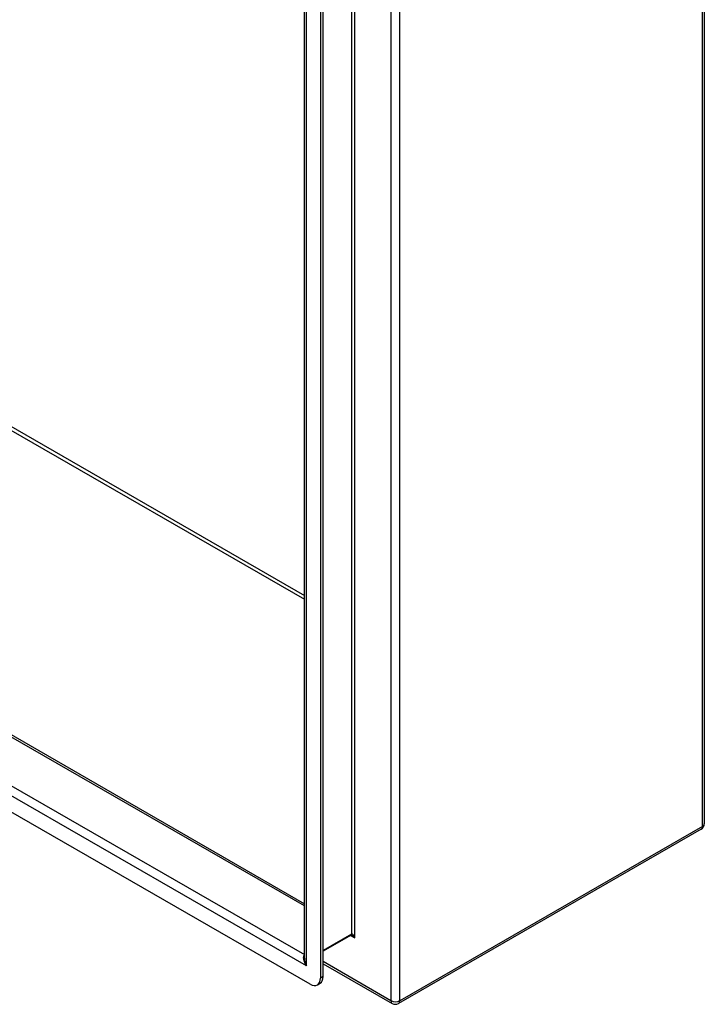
# Model space of a CAD drawing. Header units: inches. Extents: x 11 to 130, y 11 to 79.
# Tile 56 of 57: x 121 to 130, y 39 to 52. Entities that reach past the tile are written whole.
import ezdxf

# ---------------------------------------------------------------- set-up
doc = ezdxf.new("R2010")
doc.units = ezdxf.units.IN
doc.header["$MEASUREMENT"] = 0
doc.layers.add('Visible Edges(ANSI)', color=7, linetype='Continuous', lineweight=25)
doc.layers.add('Visible Tangent Edges(ANSI)', color=7, linetype='Continuous', lineweight=25)

msp = doc.modelspace()

# ---------------------------------------------------------------- linework, layer by layer
at = {"layer": 'Visible Edges(ANSI)'}
for p, q in [((130.216, 57.259), (130.216, 41.045)), ((124.772, 39.213), (124.772, 54.152)), ((124.988, 54.134), (124.988, 38.942)), ((125.026, 38.964), (125.026, 54.156)), ((112.497, 47.025), (124.772, 39.957)), ((124.849, 38.861), (111.709, 46.428)), ((130.174, 40.973), (126.051, 38.598)), ((125.405, 39.528), (125.026, 39.309)), ((125.026, 39.14), (125.967, 38.598)), ((124.947, 38.852), (124.985, 38.873))]:
    msp.add_line(p, q, dxfattribs=at)
at = {"layer": 'Visible Edges(ANSI)', "flags": 128}
msp.add_lwpolyline([(125.418, 39.524), (125.413, 39.526), (125.409, 39.528), (125.406, 39.528), (125.405, 39.528)], dxfattribs=at)
at = {"layer": 'Visible Edges(ANSI)'}
for centre, start, end in [((130.132, 41.045), 299.936, 0), ((126.009, 38.671), 240.064, 299.936)]:
    msp.add_arc(centre, 0.084, start, end, dxfattribs=at)
for centre, start_param, end_param in [((124.849, 39.022), 5.499721, 7.070517), ((124.886, 39.044), 0, 0.787332)]:
    msp.add_ellipse(centre, major_axis=(0.098, -0.171), ratio=0.578093, start_param=start_param, end_param=end_param, dxfattribs=at)
at = {"layer": 'Visible Tangent Edges(ANSI)'}
for p, q in [((130.192, 41.011), (130.192, 57.225)), ((125.949, 54.85), (125.949, 38.636)), ((126.068, 38.636), (126.068, 54.85)), ((125.412, 54.513), (125.412, 39.542)), ((125.456, 39.492), (125.456, 54.564)), ((124.797, 39.112), (124.797, 54.184)), ((116.131, 49.134), (124.772, 44.157)), ((116.109, 49.096), (124.772, 44.107)), ((124.772, 39.928), (112.479, 47.008)), ((124.797, 39.112), (111.761, 46.619)), ((111.902, 46.675), (124.772, 39.264)), ((130.192, 41.011), (126.068, 38.636)), ((125.412, 39.542), (125.026, 39.32)), ((125.399, 39.524), (125.456, 39.492)), ((125.949, 38.636), (125.026, 39.168)), ((125.026, 38.964), (124.988, 38.942))]:
    msp.add_line(p, q, dxfattribs=at)
for centre, major_axis, ratio, start_param, end_param in [((130.132, 41.045), (0.0419, -0.0728), 0.578093, 0, 0.787332), ((130.132, 41.045), (0.084, 0), 0.575862, 5.497787, 6.283185), ((125.39, 39.555), (0.0155, -0.0269), 0.578093, 0, 0.787332), ((125.434, 39.479), (-0.02, 0.0641), 0.368661, 4.794441, 6.365237), ((125.434, 39.479), (-0.0455, 0.0494), 0.368738, 4.629239, 5.416571), ((124.856, 39.147), (-0.085, 0.113), 0.482005, 6.27247, 7.796593), ((124.856, 39.147), (-0.056, 0.13), 0.481973, 0.841334, 1.626732), ((126.009, 38.671), (-0.084, 0), 0.575862, 0.785398, 2.356194), ((126.009, 38.671), (-0.0419, -0.0728), 0.578093, 5.495853, 6.283185), ((126.009, 38.671), (0.0419, -0.0728), 0.578093, 0, 0.787332)]:
    msp.add_ellipse(centre, major_axis=major_axis, ratio=ratio, start_param=start_param, end_param=end_param, dxfattribs=at)

doc.saveas('drawing.dxf')
